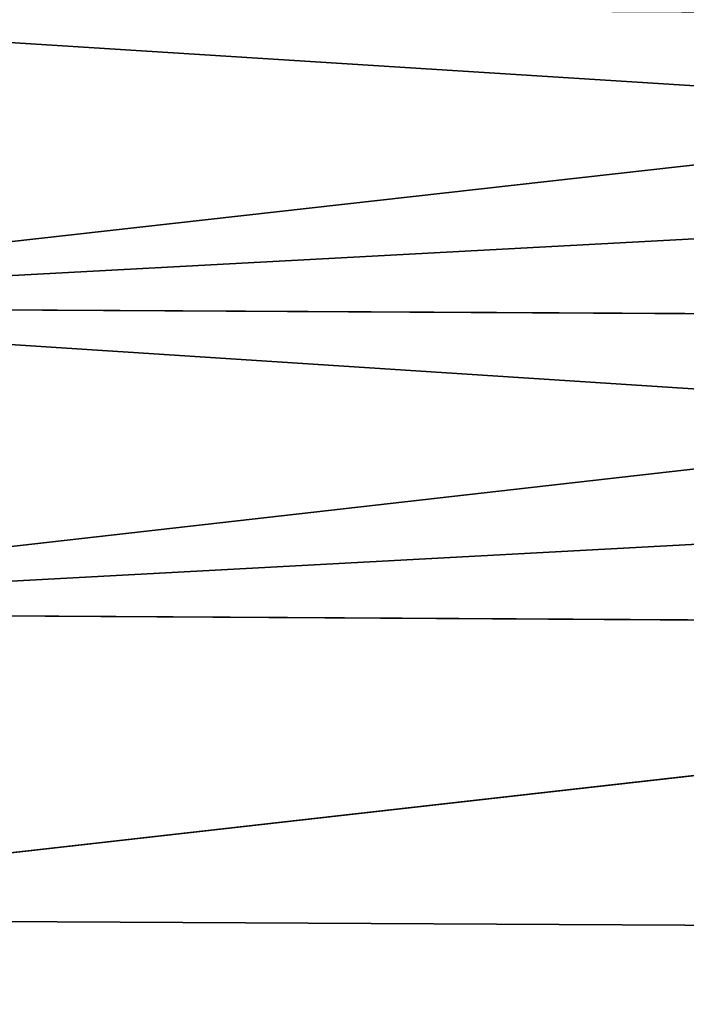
# Model space of a CAD drawing. Header units: metres. Extents: x -139 to 106, y -189 to 40.
# Tile 36 of 256: x -133.87 to -128.63, y -2.96 to 4.77. Entities that reach past the tile are written whole.
import ezdxf

# ---------------------------------------------------------------- set-up
doc = ezdxf.new("R2010")
doc.units = ezdxf.units.M
doc.layers.add('solid_153_ABGANG1_SW0003', color=7, linetype='CONTINUOUS')

msp = doc.modelspace()

# ---------------------------------------------------------------- linework, layer by layer
at = {"layer": 'solid_153_ABGANG1_SW0003'}
for points in [[(-118.299828, 4.78652, 95.481552), (-138.499969, 4.884327, 95.457184), (-138.499969, 2.520086, 95.903358)], [(-118.300056, 3.605108, 56.390369), (-138.499969, 2.520086, 56.222172), (-138.499969, 4.884327, 56.66835)], [(-118.300041, 4.786323, 56.643932), (-118.300056, 3.605108, 56.390369), (-138.499969, 4.884327, 56.66835)], [(-118.299835, 3.605314, 95.735123), (-118.299828, 4.78652, 95.481552), (-138.499969, 2.520086, 95.903358)], [(-118.29985, 2.410952, 95.916916), (-118.299835, 3.605314, 95.735123), (-138.499969, 2.520086, 95.903358)], [(-118.300056, 3.605108, 56.390369), (-118.300072, 2.410739, 56.208588), (-138.499969, 2.520086, 56.222172)], [(-118.29985, 2.410952, 95.916916), (-138.499969, 2.520086, 95.903358), (-138.499969, 0.119375, 96.062408)], [(-118.300102, 1.207573, 56.099255), (-138.499969, 0.119376, 56.063122), (-138.499969, 2.520086, 56.222172)], [(-118.300072, 2.410739, 56.208588), (-118.300102, 1.207573, 56.099255), (-138.499969, 2.520086, 56.222172)], [(-118.299866, 1.207793, 96.02626), (-118.29985, 2.410952, 95.916916), (-138.499969, 0.119375, 96.062408)], [(-118.299896, 0.000225, 96.062767), (-118.299866, 1.207793, 96.02626), (-138.499969, 0.119375, 96.062408)], [(-118.300102, 1.207573, 56.099255), (-118.299942, 0, 56.062767), (-138.499969, 0.119376, 56.063122)], [(-118.299942, 0, 56.062767), (-138.499969, -2.283064, 56.193504), (-138.499969, 0.119376, 56.063122)], [(-118.299896, 0.000225, 96.062767), (-138.499969, 0.119375, 96.062408), (-138.499969, -2.283064, 95.93203)], [(-118.299896, -2.390634, 95.919373), (-118.299896, 0.000225, 96.062767), (-138.499969, -2.283064, 95.93203)], [(-118.299942, 0, 56.062767), (-118.300041, -2.39087, 56.206188), (-138.499969, -2.283064, 56.193504)], [(-118.299896, -2.390634, 95.919373), (-138.499969, -2.283064, 95.93203), (-138.499969, -4.652462, 95.514107)], [(-118.300041, -2.39087, 56.206188), (-138.499969, -4.652462, 56.611427), (-138.499969, -2.283064, 56.193504)], [(-118.299896, -4.747211, 95.491196), (-118.299896, -2.390634, 95.919373), (-138.499969, -4.652462, 95.514107)], [(-118.300041, -2.39087, 56.206188), (-118.299965, -4.747437, 56.634388), (-138.499969, -4.652462, 56.611427)]]:
    msp.add_3dface(points, dxfattribs=at)

doc.saveas('drawing.dxf')
